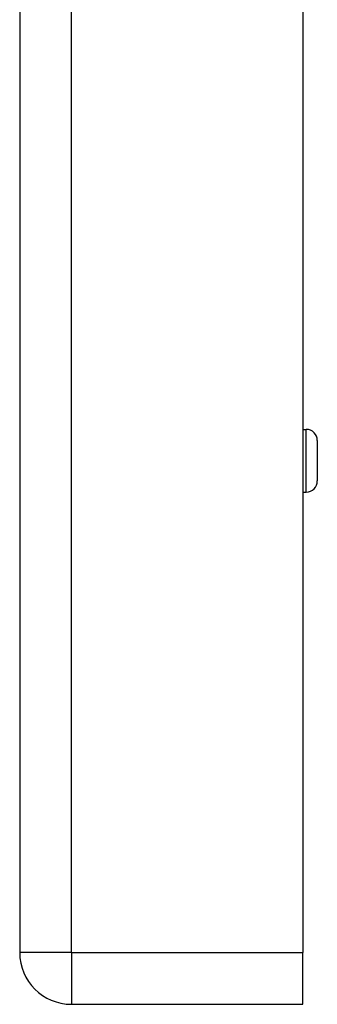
# Model space of a CAD drawing. Header units: inches. Extents: x 4.2 to 80.3, y 5.9 to 52.3.
# Tile 59 of 72: x 60.5 to 61.6, y 16.7 to 20.3. Entities that reach past the tile are written whole.
import ezdxf

# ---------------------------------------------------------------- set-up
doc = ezdxf.new("R2010")
doc.units = ezdxf.units.IN
doc.header["$LTSCALE"] = 5.125904
doc.header["$MEASUREMENT"] = 0
doc.layers.add('Visible Edges(ANSI)', color=7, linetype='Continuous', lineweight=25)
doc.layers.add('Visible Tangent Edges(ANSI)', color=7, linetype='Continuous', lineweight=25)

msp = doc.modelspace()

# ---------------------------------------------------------------- linework, layer by layer
at = {"layer": 'Visible Edges(ANSI)'}
for p, q in [((60.5495, 41.9697), (60.5495, 16.8693)), ((61.5787, 41.9697), (61.5787, 16.8693)), ((61.5787, 18.7707), (61.5902, 18.7707)), ((61.6307, 18.7302), (61.6307, 18.5833)), ((61.5787, 18.5428), (61.5902, 18.5428)), ((61.5787, 16.6815), (61.5787, 16.8693)), ((60.7374, 16.6815), (61.5787, 16.6815))]:
    msp.add_line(p, q, dxfattribs=at)
for centre, radius, start, end in [((61.5902, 18.7302), 0.0405, 0, 90), ((61.5902, 18.5833), 0.0405, 270, 0), ((60.7374, 16.8693), 0.1878, 180, 270)]:
    msp.add_arc(centre, radius, start, end, dxfattribs=at)
at = {"layer": 'Visible Tangent Edges(ANSI)'}
for p, q in [((60.7374, 16.8693), (60.7374, 41.9697)), ((61.5902, 18.5428), (61.5902, 18.7707)), ((60.7374, 16.8693), (60.5495, 16.8693)), ((60.7374, 16.8693), (60.7374, 16.6815)), ((60.7374, 16.8693), (61.5787, 16.8693))]:
    msp.add_line(p, q, dxfattribs=at)

doc.saveas('drawing.dxf')
